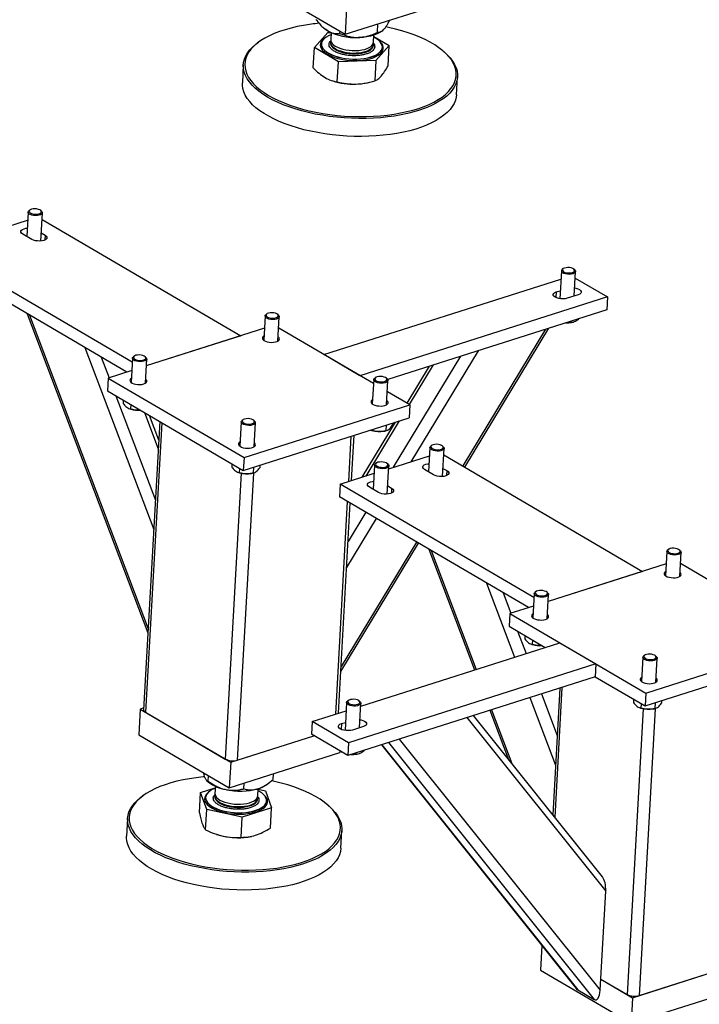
# Model space of a CAD drawing. Header units: millimetres. Extents: x 0 to 841, y 0 to 594.
# Tile 64 of 92: x 645 to 665, y 324 to 353. Entities that reach past the tile are written whole.
import ezdxf

# ---------------------------------------------------------------- set-up
doc = ezdxf.new("R2010")
doc.units = ezdxf.units.MM
doc.layers.add('NOTES', color=6, linetype='Continuous')
doc.layers.add('TRAIT-FORT', color=4, linetype='Continuous', lineweight=25)
doc.dimstyles.new('SLDDIMSTYLE2', dxfattribs={"dimtxt": 0.18, "dimasz": 2, "dimexe": 0, "dimexo": 0.0625, "dimgap": 0, "dimtad": 0, "dimtih": 1, "dimtoh": 1, "dimdec": 0, "dimrnd": 1e-09, "dimzin": 0, "dimdsep": 46, "dimtxsty": 'Standard', "dimsah": 1, "dimcen": 0.09, "dimadec": 0, "dimazin": 0, "dimtfac": 2, "dimtdec": 0, "dimtofl": 0, "dimtmove": 0, "dimatfit": 3, "dimfxl": 1, "dimfrac": 2, "dimtolj": 1, "dimtzin": 0, "dimarcsym": 0})

msp = doc.modelspace()

# ---------------------------------------------------------------- linework, layer by layer
at = {"layer": 'TRAIT-FORT', "color": 4, "linetype": 'Continuous', "lineweight": 25}
for p, q in [((651.824, 353.683), (654.462, 352.137)), ((654.462, 352.137), (657.68, 353.162)), ((654.503, 352.884), (654.462, 352.137)), ((653.839, 352.319), (653.855, 352.305)), ((655.407, 352.19), (655.421, 352.443)), ((653.569, 351.747), (653.959, 352.188)), ((653.959, 352.188), (654.038, 352.19)), ((654.057, 352.182), (654.045, 351.973)), ((654.316, 352.159), (654.319, 352.221)), ((655.293, 351.903), (655.305, 352.112)), ((655.302, 352.07), (655.751, 351.808)), ((655.519, 352.212), (655.534, 352.223)), ((651.982, 351.931), (651.944, 351.905)), ((653.536, 351.156), (653.569, 351.747)), ((654.27, 351.336), (653.569, 351.747)), ((653.773, 351.857), (653.773, 351.853)), ((654.041, 351.902), (654.04, 351.879)), ((655.288, 351.809), (655.289, 351.832)), ((655.751, 351.808), (655.36, 351.367)), ((655.55, 351.754), (655.55, 351.757)), ((655.717, 351.216), (655.751, 351.808)), ((655.36, 351.367), (654.27, 351.336)), ((655.36, 351.367), (655.327, 350.775)), ((657.373, 351.601), (657.338, 351.631)), ((651.5, 351.247), (651.471, 350.725)), ((654.237, 350.745), (654.27, 351.336)), ((657.711, 350.375), (657.741, 350.897)), ((654.079, 350.784), (654.105, 350.776)), ((655.1, 350.72), (655.134, 350.727)), ((645.229, 346.956), (645.19, 346.248)), ((645.239, 346.981), (645.259, 347)), ((645.285, 347.018), (645.259, 347)), ((645.621, 346.98), (645.596, 347.001)), ((645.599, 346.112), (645.645, 346.933)), ((644.031, 346.34), (645.216, 346.717)), ((645.635, 346.744), (651.426, 343.35)), ((645.34, 346.16), (645.076, 346.315)), ((645.613, 346.35), (645.726, 346.283)), ((645.726, 346.283), (645.718, 346.139)), ((648.263, 342.584), (642.62, 345.891)), ((648.103, 342.292), (642.599, 345.518)), ((660.764, 345.245), (660.718, 344.432)), ((660.82, 345.308), (660.793, 345.289)), ((661.155, 345.269), (661.131, 345.29)), ((661.14, 344.51), (661.18, 345.222)), ((653.842, 342.807), (660.75, 345.006)), ((661.169, 345.034), (662.107, 344.484)), ((662.107, 344.484), (654.897, 342.189)), ((660.616, 344.63), (660.607, 344.463)), ((660.616, 344.63), (660.731, 344.666)), ((661.255, 344.547), (660.933, 344.444)), ((662.107, 344.484), (662.086, 344.111)), ((645.202, 343.993), (648.722, 334.701)), ((645.267, 343.954), (648.728, 334.818)), ((652.132, 343.929), (652.093, 343.223)), ((652.188, 343.991), (652.162, 343.973)), ((652.524, 343.953), (652.499, 343.974)), ((662.086, 344.111), (655.705, 342.08)), ((652.509, 343.199), (652.548, 343.906)), ((661.039, 343.777), (661.036, 343.74)), ((661.064, 343.743), (661.085, 343.747)), ((652.112, 343.569), (648.674, 342.474)), ((651.426, 343.35), (648.674, 342.474)), ((655.291, 341.958), (652.53, 343.576)), ((660.306, 343.544), (657.891, 339.561)), ((657.948, 339.527), (660.403, 343.575)), ((646.881, 343.008), (648.89, 337.706)), ((648.326, 342.762), (648.299, 342.743)), ((654.897, 342.189), (653.842, 342.807)), ((658.337, 342.917), (656.376, 339.684)), ((647.361, 342.727), (647.588, 342.129)), ((648.27, 342.7), (648.23, 341.993)), ((648.661, 342.723), (648.637, 342.744)), ((648.646, 341.97), (648.686, 342.676)), ((657.825, 342.754), (655.864, 339.521)), ((657.027, 342.501), (656.329, 341.349)), ((648.249, 342.339), (647.563, 342.121)), ((656.911, 342.464), (656.26, 341.39)), ((647.563, 342.121), (647.542, 341.748)), ((647.563, 342.121), (651.52, 339.802)), ((655.297, 342.074), (655.258, 341.367)), ((655.353, 342.136), (655.327, 342.118)), ((655.689, 342.098), (655.665, 342.119)), ((655.674, 341.344), (655.713, 342.051)), ((647.542, 341.748), (651.499, 339.429)), ((656.348, 341.339), (655.695, 341.721)), ((647.786, 341.604), (648.938, 338.565)), ((648.001, 341.479), (647.996, 341.382)), ((648.221, 341.35), (648.214, 341.219)), ((651.52, 339.802), (656.348, 341.339)), ((656.348, 341.339), (656.327, 340.966)), ((648.192, 341.226), (648.22, 341.216)), ((648.621, 341.115), (649.022, 340.058)), ((649.066, 340.854), (648.596, 332.459)), ((649.125, 340.82), (648.652, 332.383)), ((649.036, 340.311), (648.763, 341.032)), ((651.435, 340.844), (651.395, 340.138)), ((651.491, 340.907), (651.464, 340.888)), ((651.499, 339.429), (656.327, 340.966)), ((651.826, 340.868), (651.802, 340.889)), ((651.811, 340.115), (651.851, 340.821)), ((655.925, 340.838), (654.95, 339.23)), ((656.041, 340.875), (655.067, 339.267)), ((655.844, 340.812), (655.84, 340.734)), ((655.22, 340.6), (655.248, 340.591)), ((655.243, 340.62), (655.241, 340.594)), ((655.597, 340.571), (655.631, 340.578)), ((655.659, 340.753), (655.649, 340.582)), ((654.636, 340.427), (654.562, 339.107)), ((654.65, 339.135), (654.724, 340.455)), ((656.933, 340.096), (656.893, 339.388)), ((656.943, 340.121), (656.963, 340.14)), ((656.989, 340.159), (656.963, 340.14)), ((657.325, 340.12), (657.3, 340.141)), ((657.303, 339.252), (657.349, 340.073)), ((651.166, 339.623), (651.161, 339.527)), ((651.52, 339.802), (651.499, 339.429)), ((655.333, 339.609), (655.353, 339.628)), ((655.38, 339.646), (655.353, 339.628)), ((655.715, 339.608), (655.691, 339.629)), ((655.735, 339.48), (656.92, 339.857)), ((657.339, 339.884), (663.129, 336.49)), ((651.44, 339.346), (650.974, 331.023)), ((651.793, 339.347), (651.325, 330.991)), ((651.357, 339.37), (651.385, 339.361)), ((651.386, 339.495), (651.379, 339.364)), ((651.735, 339.342), (651.768, 339.349)), ((651.797, 339.523), (651.787, 339.353)), ((651.982, 339.582), (651.977, 339.505)), ((654.324, 339.031), (655.31, 339.345)), ((655.324, 339.584), (655.284, 338.876)), ((655.694, 338.74), (655.74, 339.561)), ((657.044, 339.3), (656.78, 339.455)), ((657.316, 339.49), (657.43, 339.423)), ((657.43, 339.423), (657.422, 339.279)), ((654.324, 339.031), (654.303, 338.658)), ((659.967, 335.724), (654.324, 339.031)), ((655.434, 338.788), (655.171, 338.943)), ((655.707, 338.978), (655.821, 338.911)), ((655.821, 338.911), (655.813, 338.767)), ((654.529, 338.526), (654.182, 332.33)), ((654.27, 332.358), (654.613, 338.476)), ((659.807, 335.433), (654.303, 338.658)), ((655.069, 338.21), (654.55, 337.355)), ((655.373, 338.031), (654.508, 336.604)), ((656.546, 337.344), (654.347, 333.717)), ((654.339, 333.575), (656.603, 337.31)), ((656.906, 337.133), (658.236, 333.621)), ((656.971, 337.094), (658.282, 333.635)), ((663.836, 337.069), (663.797, 336.363)), ((663.892, 337.131), (663.866, 337.113)), ((664.228, 337.093), (664.203, 337.114)), ((664.213, 336.339), (664.252, 337.046)), ((663.816, 336.709), (660.378, 335.615)), ((663.129, 336.49), (660.378, 335.615)), ((666.995, 335.098), (664.234, 336.717)), ((658.585, 336.148), (659.402, 333.992)), ((660.03, 335.902), (660.003, 335.884)), ((660.365, 335.863), (660.341, 335.885)), ((659.065, 335.867), (659.292, 335.269)), ((659.974, 335.84), (659.934, 335.133)), ((660.35, 335.11), (660.39, 335.816)), ((659.953, 335.479), (659.267, 335.261)), ((659.267, 335.261), (659.246, 334.888)), ((659.267, 335.261), (663.223, 332.942)), ((659.246, 334.888), (660.292, 334.275)), ((659.49, 334.745), (659.735, 334.098)), ((659.705, 334.619), (659.7, 334.522)), ((659.925, 334.49), (659.918, 334.359)), ((663.223, 332.942), (668.052, 334.479)), ((654.919, 332.565), (660.718, 334.411)), ((659.896, 334.366), (659.924, 334.357)), ((660.718, 334.411), (661.773, 333.792)), ((663.139, 333.985), (663.099, 333.278)), ((663.195, 334.047), (663.168, 334.028)), ((663.203, 332.569), (668.031, 334.106)), ((663.53, 334.008), (663.506, 334.029)), ((663.515, 333.255), (663.555, 333.961)), ((661.773, 333.792), (654.563, 331.497)), ((661.773, 333.792), (661.752, 333.419)), ((661.752, 333.419), (654.542, 331.124)), ((661.752, 333.419), (663.203, 332.569)), ((660.72, 333.09), (660.513, 329.399)), ((660.781, 333.11), (660.57, 329.328)), ((654.563, 332.73), (654.537, 332.712)), ((659.849, 332.813), (660.594, 330.846)), ((660.182, 332.919), (660.642, 331.705)), ((662.87, 332.764), (662.865, 332.667)), ((663.223, 332.942), (663.203, 332.569)), ((663.686, 332.722), (663.681, 332.645)), ((648.494, 332.476), (648.452, 331.73)), ((648.599, 332.509), (648.494, 332.476)), ((648.494, 332.476), (651.132, 330.93)), ((654.507, 332.668), (654.462, 331.855)), ((654.899, 332.692), (654.874, 332.713)), ((654.883, 331.933), (654.923, 332.645)), ((658.683, 332.442), (659.226, 331.009)), ((658.728, 332.456), (659.322, 330.888)), ((663.144, 332.486), (662.678, 324.163)), ((663.497, 332.487), (663.029, 324.132)), ((663.061, 332.511), (663.089, 332.501)), ((663.09, 332.635), (663.083, 332.504)), ((663.439, 332.482), (663.472, 332.489)), ((663.5, 332.664), (663.491, 332.493)), ((648.652, 332.383), (650.974, 331.023)), ((653.508, 332.115), (654.494, 332.429)), ((658.014, 332.229), (662.056, 327.174)), ((661.959, 327.591), (658.202, 332.289)), ((653.508, 332.115), (653.487, 331.742)), ((654.563, 331.497), (653.508, 332.115)), ((654.36, 332.053), (654.35, 331.885)), ((654.36, 332.053), (654.475, 332.089)), ((654.998, 331.97), (654.676, 331.867)), ((648.452, 331.73), (651.09, 330.184)), ((651.132, 330.93), (653.556, 331.702)), ((651.325, 330.991), (653.556, 331.702)), ((654.542, 331.124), (653.487, 331.742)), ((656.044, 331.602), (661.894, 324.287)), ((654.563, 331.497), (654.542, 331.124)), ((655.521, 331.436), (661.2, 324.334)), ((655.53, 331.438), (661.241, 324.297)), ((655.731, 331.502), (661.716, 324.019)), ((651.09, 330.184), (654.309, 331.208)), ((654.312, 331.259), (654.309, 331.208)), ((654.378, 331.213), (654.337, 331.244)), ((654.378, 331.22), (654.378, 331.213)), ((654.782, 331.2), (654.78, 331.163)), ((654.807, 331.166), (654.828, 331.17)), ((651.132, 330.93), (651.09, 330.184)), ((650.48, 330.375), (650.489, 330.536)), ((652.369, 330.427), (652.378, 330.594)), ((650.254, 330.043), (650.682, 330.179)), ((650.438, 330.391), (650.483, 330.352)), ((650.685, 330.228), (650.673, 330.019)), ((651.514, 330.155), (651.523, 330.322)), ((651.921, 329.949), (651.933, 330.158)), ((651.932, 330.141), (652.143, 330.096)), ((652.148, 330.259), (652.202, 330.296)), ((648.611, 329.977), (648.573, 329.951)), ((650.221, 329.452), (650.254, 330.043)), ((650.434, 329.552), (650.254, 330.043)), ((650.402, 329.903), (650.402, 329.9)), ((650.669, 329.948), (650.668, 329.926)), ((651.916, 329.856), (651.918, 329.878)), ((651.916, 329.856), (651.916, 329.859)), ((652.143, 330.096), (652.323, 329.604)), ((652.323, 329.604), (651.468, 329.332)), ((652.178, 329.8), (652.178, 329.804)), ((652.289, 329.013), (652.323, 329.604)), ((654.001, 329.647), (653.967, 329.677)), ((648.129, 329.293), (648.1, 328.771)), ((650.401, 328.96), (650.434, 329.552)), ((651.468, 329.332), (650.434, 329.552)), ((651.435, 328.741), (651.468, 329.332)), ((650.721, 328.826), (650.733, 328.822)), ((651.728, 328.766), (651.737, 328.768)), ((654.34, 328.421), (654.369, 328.944)), ((661.894, 324.287), (662.056, 327.174)), ((660.197, 325.589), (660.156, 324.87)), ((662.836, 324.07), (666.055, 325.095)), ((663.029, 324.132), (665.861, 325.033)), ((660.156, 324.87), (662.794, 323.324)), ((661.913, 324.611), (662.836, 324.07)), ((661.913, 324.611), (662.678, 324.163)), ((661.241, 324.297), (661.716, 324.019)), ((662.794, 323.324), (666.013, 324.349)), ((662.836, 324.07), (662.794, 323.324))]:
    msp.add_line(p, q, dxfattribs=at)
at = {"layer": 'TRAIT-FORT', "color": 4, "linetype": 'Continuous', "lineweight": 25, "flags": 128}
for points in [[(653.257, 352.395), (653.07, 352.358), (652.89, 352.316), (652.718, 352.268), (652.556, 352.215), (652.403, 352.156), (652.261, 352.092), (652.131, 352.024), (652.012, 351.951), (651.905, 351.874), (651.812, 351.794), (651.732, 351.71), (651.665, 351.623), (651.613, 351.534), (651.575, 351.443), (651.552, 351.351), (651.543, 351.257), (651.549, 351.162), (651.57, 351.068), (651.605, 350.973), (651.654, 350.879), (651.718, 350.787), (651.796, 350.695), (651.887, 350.606), (651.991, 350.519), (652.107, 350.435), (652.236, 350.354), (652.376, 350.277), (652.526, 350.204), (652.687, 350.135), (652.857, 350.07), (653.035, 350.011), (653.221, 349.957), (653.413, 349.908), (653.612, 349.865), (653.815, 349.828), (654.022, 349.797), (654.231, 349.773), (654.443, 349.754), (654.656, 349.743), (654.868, 349.737), (655.079, 349.739), (655.288, 349.746), (655.494, 349.761), (655.696, 349.781), (655.892, 349.808), (656.083, 349.842), (656.266, 349.881), (656.442, 349.926), (656.609, 349.977), (656.767, 350.033), (656.914, 350.094), (657.051, 350.16), (657.176, 350.231), (657.288, 350.306), (657.388, 350.384), (657.475, 350.467), (657.548, 350.552), (657.608, 350.64), (657.653, 350.73), (657.683, 350.822), (657.699, 350.915), (657.701, 351.009), (657.687, 351.104), (657.66, 351.198), (657.617, 351.293), (657.561, 351.386), (657.49, 351.478), (657.406, 351.569), (657.308, 351.657), (657.198, 351.742), (657.075, 351.825), (656.941, 351.904), (656.795, 351.979), (656.64, 352.05), (656.474, 352.117), (656.3, 352.179), (656.118, 352.236), (655.929, 352.287), (655.733, 352.333), (655.649, 352.351)], [(653.958, 352.232), (653.885, 352.28), (653.855, 352.305)], [(653.873, 352.022), (653.859, 352.012), (653.809, 351.967), (653.772, 351.919), (653.75, 351.869), (653.742, 351.818), (653.75, 351.765), (653.773, 351.713), (653.81, 351.662), (653.862, 351.613), (653.926, 351.566), (654.002, 351.523), (654.09, 351.484), (654.186, 351.45), (654.291, 351.421), (654.401, 351.399), (654.516, 351.382), (654.633, 351.372), (654.75, 351.368), (654.866, 351.372), (654.979, 351.381), (655.086, 351.398), (655.187, 351.42), (655.279, 351.449), (655.36, 351.483), (655.43, 351.522), (655.488, 351.564), (655.532, 351.611), (655.561, 351.66), (655.576, 351.711), (655.575, 351.763), (655.56, 351.816), (655.53, 351.867), (655.486, 351.918), (655.469, 351.933)], [(654.053, 352.122), (653.984, 352.092), (653.916, 352.055), (653.86, 352.013), (653.818, 351.968), (653.789, 351.921), (653.775, 351.871), (653.775, 351.821), (653.79, 351.77), (653.819, 351.72), (653.862, 351.671), (653.918, 351.625), (653.987, 351.581), (654.066, 351.542), (654.155, 351.506), (654.253, 351.476), (654.357, 351.451), (654.466, 351.432), (654.579, 351.419), (654.692, 351.412), (654.806, 351.412)], [(654.045, 351.973), (654.045, 351.953), (654.057, 351.91), (654.084, 351.868), (654.123, 351.828), (654.176, 351.79), (654.24, 351.756), (654.315, 351.726), (654.397, 351.701), (654.486, 351.681), (654.58, 351.668), (654.675, 351.661), (654.77, 351.66)], [(654.806, 351.412), (654.917, 351.418), (655.023, 351.431), (655.124, 351.45), (655.217, 351.475), (655.301, 351.505), (655.375, 351.54), (655.437, 351.58), (655.486, 351.623), (655.522, 351.669), (655.543, 351.718), (655.55, 351.768), (655.542, 351.819), (655.52, 351.869), (655.484, 351.919), (655.435, 351.967), (655.372, 352.012), (655.301, 352.052)], [(655.519, 352.212), (655.476, 352.185), (655.397, 352.146), (655.305, 352.112), (655.203, 352.084), (655.093, 352.063), (654.976, 352.049), (654.854, 352.042)], [(657.373, 351.601), (657.441, 351.537), (657.527, 351.446), (657.598, 351.353), (657.656, 351.258), (657.699, 351.162), (657.727, 351.066), (657.74, 350.97), (657.739, 350.875), (657.723, 350.78), (657.692, 350.687), (657.646, 350.596), (657.586, 350.507), (657.512, 350.421), (657.424, 350.337), (657.322, 350.258), (657.208, 350.182), (657.081, 350.11), (656.943, 350.043), (656.794, 349.981), (656.634, 349.924), (656.465, 349.873), (656.287, 349.827), (656.1, 349.787), (655.907, 349.753), (655.708, 349.726), (655.504, 349.705), (655.295, 349.691), (655.083, 349.683), (654.869, 349.681), (654.654, 349.687), (654.439, 349.699), (654.224, 349.717), (654.011, 349.742), (653.802, 349.774), (653.596, 349.811), (653.395, 349.855), (653.2, 349.904), (653.011, 349.959), (652.831, 350.019), (652.659, 350.084), (652.496, 350.154), (652.343, 350.228), (652.201, 350.307), (652.071, 350.389), (651.953, 350.474), (651.847, 350.562), (651.755, 350.652), (651.677, 350.745), (651.612, 350.839), (651.562, 350.934), (651.526, 351.03), (651.505, 351.126), (651.499, 351.222), (651.508, 351.317), (651.532, 351.411), (651.57, 351.503), (651.623, 351.593), (651.69, 351.681), (651.772, 351.766), (651.866, 351.847), (651.944, 351.905)], [(653.773, 351.853), (653.775, 351.817), (653.79, 351.766), (653.819, 351.716), (653.862, 351.668), (653.918, 351.621), (653.986, 351.578), (654.066, 351.538), (654.155, 351.503), (654.253, 351.472), (654.357, 351.447), (654.466, 351.428), (654.578, 351.415), (654.692, 351.408), (654.805, 351.408)], [(654.04, 351.879), (654.04, 351.859), (654.052, 351.817), (654.078, 351.775), (654.118, 351.734), (654.171, 351.697), (654.235, 351.662), (654.31, 351.632), (654.392, 351.607), (654.481, 351.588), (654.574, 351.575), (654.67, 351.567), (654.765, 351.567)], [(654.041, 351.902), (654.043, 351.871), (654.059, 351.829), (654.088, 351.787), (654.132, 351.747), (654.187, 351.71), (654.254, 351.677), (654.331, 351.648), (654.415, 351.625), (654.505, 351.607), (654.599, 351.595), (654.695, 351.589), (654.79, 351.59), (654.882, 351.598), (654.968, 351.612), (655.048, 351.631), (655.119, 351.657), (655.179, 351.687), (655.227, 351.721), (655.262, 351.759), (655.283, 351.8), (655.289, 351.842), (655.281, 351.884), (655.281, 351.884)], [(654.765, 351.567), (654.858, 351.573), (654.946, 351.585), (655.028, 351.603), (655.101, 351.627), (655.164, 351.656), (655.215, 351.69), (655.253, 351.727), (655.278, 351.767), (655.288, 351.808), (655.288, 351.809)], [(654.77, 351.66), (654.863, 351.666), (654.951, 351.678), (655.033, 351.696), (655.106, 351.72), (655.169, 351.75), (655.22, 351.783), (655.258, 351.82), (655.283, 351.86), (655.293, 351.902), (655.293, 351.903)], [(654.805, 351.408), (654.916, 351.415), (655.023, 351.427), (655.124, 351.446), (655.217, 351.471), (655.301, 351.501), (655.375, 351.536), (655.437, 351.576), (655.486, 351.619), (655.521, 351.666), (655.543, 351.714), (655.55, 351.754)], [(655.975, 349.247), (655.779, 349.217), (655.577, 349.192), (655.371, 349.175), (655.16, 349.163), (654.947, 349.159), (654.732, 349.161), (654.517, 349.17), (654.302, 349.185), (654.088, 349.207), (653.877, 349.235), (653.669, 349.269), (653.465, 349.31), (653.267, 349.356), (653.075, 349.408), (652.891, 349.466), (652.714, 349.529), (652.547, 349.596), (652.389, 349.668), (652.242, 349.745), (652.105, 349.825), (651.981, 349.908), (651.869, 349.995), (651.77, 350.084), (651.685, 350.176), (651.613, 350.269), (651.556, 350.364), (651.513, 350.46), (651.485, 350.556), (651.471, 350.651), (651.471, 350.725)], [(657.711, 350.375), (657.703, 350.305), (657.68, 350.211), (657.641, 350.119), (657.588, 350.029), (657.521, 349.941), (657.44, 349.856), (657.345, 349.775), (657.237, 349.697), (657.117, 349.623), (656.984, 349.554), (656.84, 349.489), (656.686, 349.429), (656.521, 349.375), (656.347, 349.327), (656.165, 349.284), (655.975, 349.247)], [(645.621, 346.98), (645.63, 346.97), (645.644, 346.945), (645.642, 346.92), (645.625, 346.897), (645.594, 346.877), (645.552, 346.862), (645.501, 346.854), (645.445, 346.852), (645.389, 346.857), (645.336, 346.869), (645.291, 346.886), (645.256, 346.907), (645.235, 346.932), (645.229, 346.957), (645.239, 346.981), (645.239, 346.981)], [(645.268, 347.002), (645.26, 346.979), (645.267, 346.955), (645.29, 346.933), (645.326, 346.914), (645.372, 346.9), (645.424, 346.892), (645.478, 346.891), (645.527, 346.898), (645.569, 346.911), (645.599, 346.929), (645.615, 346.95), (645.616, 346.974), (645.6, 346.997), (645.57, 347.018), (645.529, 347.035), (645.479, 347.046), (645.426, 347.05), (645.374, 347.048), (645.328, 347.038), (645.291, 347.022), (645.268, 347.002)], [(645.076, 346.315), (645.042, 346.341), (645.023, 346.37), (645.021, 346.398), (645.036, 346.426), (645.066, 346.45), (645.111, 346.469), (645.166, 346.482), (645.203, 346.486)], [(645.726, 346.283), (645.76, 346.257), (645.779, 346.229), (645.781, 346.2), (645.767, 346.172), (645.736, 346.148), (645.691, 346.129), (645.636, 346.116), (645.573, 346.111), (645.508, 346.113), (645.445, 346.122), (645.387, 346.138), (645.34, 346.16)], [(661.155, 345.269), (661.156, 345.268), (661.175, 345.244), (661.179, 345.219), (661.168, 345.194), (661.142, 345.173), (661.104, 345.157), (661.055, 345.146), (661.001, 345.141), (660.944, 345.144), (660.89, 345.153), (660.841, 345.168), (660.802, 345.188), (660.776, 345.211), (660.776, 345.211)], [(660.805, 345.241), (660.83, 345.219), (660.868, 345.2), (660.916, 345.187), (660.968, 345.181), (661.021, 345.181), (661.07, 345.189), (661.11, 345.203), (661.138, 345.221), (661.151, 345.244), (661.149, 345.267), (661.131, 345.291), (661.099, 345.311), (661.055, 345.327), (661.005, 345.337), (660.952, 345.34), (660.9, 345.336), (660.855, 345.325), (660.821, 345.308), (660.8, 345.288), (660.795, 345.264), (660.805, 345.241)], [(660.933, 344.444), (660.878, 344.432), (660.815, 344.426), (660.75, 344.428), (660.687, 344.437), (660.629, 344.454), (660.582, 344.476), (660.547, 344.502), (660.528, 344.53), (660.526, 344.559), (660.541, 344.587), (660.572, 344.611), (660.616, 344.63)], [(661.153, 344.745), (661.185, 344.739), (661.242, 344.723), (661.29, 344.701), (661.324, 344.675), (661.343, 344.646), (661.345, 344.617), (661.33, 344.59), (661.299, 344.566), (661.255, 344.547)], [(652.164, 343.876), (652.141, 343.9), (652.132, 343.925), (652.139, 343.95), (652.161, 343.972), (652.162, 343.973)], [(652.19, 343.908), (652.225, 343.889), (652.27, 343.874), (652.322, 343.866), (652.375, 343.864), (652.426, 343.87), (652.468, 343.882), (652.5, 343.9), (652.518, 343.921), (652.519, 343.945), (652.506, 343.968), (652.477, 343.989), (652.437, 344.007), (652.388, 344.018), (652.335, 344.023), (652.282, 344.021), (652.235, 344.012), (652.197, 343.997), (652.173, 343.977), (652.163, 343.954), (652.169, 343.931), (652.19, 343.908)], [(652.524, 343.953), (652.53, 343.947), (652.546, 343.922), (652.547, 343.897), (652.532, 343.873), (652.504, 343.853), (652.463, 343.837), (652.413, 343.828), (652.358, 343.825), (652.301, 343.829), (652.247, 343.839), (652.201, 343.855), (652.164, 343.876)], [(652.099, 343.345), (652.072, 343.324), (652.056, 343.298), (652.056, 343.27), (652.071, 343.242), (652.101, 343.216), (652.144, 343.194), (652.197, 343.177), (652.256, 343.166), (652.319, 343.161), (652.38, 343.163), (652.437, 343.172), (652.485, 343.188), (652.522, 343.208), (652.546, 343.233), (652.554, 343.26), (652.546, 343.288), (652.523, 343.315), (652.515, 343.321)], [(648.328, 342.679), (648.363, 342.659), (648.408, 342.645), (648.459, 342.636), (648.513, 342.635), (648.563, 342.64), (648.606, 342.652), (648.637, 342.67), (648.655, 342.692), (648.657, 342.715), (648.643, 342.739), (648.615, 342.76), (648.574, 342.777), (648.525, 342.789), (648.472, 342.794), (648.42, 342.792), (648.373, 342.783), (648.335, 342.768), (648.31, 342.748), (648.3, 342.725), (648.306, 342.701), (648.328, 342.679)], [(648.302, 342.647), (648.278, 342.671), (648.27, 342.696), (648.276, 342.72), (648.298, 342.743), (648.299, 342.743)], [(648.661, 342.723), (648.667, 342.718), (648.683, 342.693), (648.684, 342.668), (648.67, 342.644), (648.641, 342.624), (648.6, 342.608), (648.551, 342.598), (648.495, 342.595), (648.439, 342.599), (648.385, 342.61), (648.338, 342.626), (648.302, 342.647)], [(648.237, 342.115), (648.223, 342.106), (648.2, 342.081), (648.192, 342.054), (648.199, 342.026), (648.222, 341.999), (648.259, 341.975), (648.307, 341.955), (648.363, 341.941), (648.425, 341.933), (648.487, 341.932), (648.547, 341.937), (648.6, 341.95)], [(648.6, 341.95), (648.643, 341.968), (648.673, 341.991), (648.689, 342.017), (648.689, 342.045), (648.674, 342.072), (648.653, 342.092)], [(655.329, 342.021), (655.306, 342.045), (655.297, 342.07), (655.304, 342.095), (655.326, 342.117), (655.327, 342.118)], [(655.355, 342.053), (655.39, 342.033), (655.436, 342.019), (655.487, 342.01), (655.54, 342.009), (655.591, 342.015), (655.634, 342.027), (655.665, 342.044), (655.683, 342.066), (655.685, 342.089), (655.671, 342.113), (655.642, 342.134), (655.602, 342.151), (655.553, 342.163), (655.5, 342.168), (655.447, 342.166), (655.4, 342.157), (655.363, 342.142), (655.338, 342.122), (655.328, 342.099), (655.334, 342.076), (655.355, 342.053)], [(655.689, 342.098), (655.695, 342.092), (655.711, 342.067), (655.712, 342.042), (655.698, 342.018), (655.669, 341.998), (655.628, 341.982), (655.578, 341.973), (655.523, 341.97), (655.466, 341.973), (655.413, 341.984), (655.366, 342), (655.329, 342.021)], [(655.265, 341.49), (655.251, 341.48), (655.228, 341.456), (655.22, 341.429), (655.227, 341.401), (655.25, 341.374), (655.286, 341.35), (655.334, 341.33), (655.391, 341.315), (655.452, 341.307), (655.515, 341.306), (655.574, 341.312), (655.627, 341.324)], [(655.627, 341.324), (655.671, 341.342), (655.701, 341.365), (655.717, 341.391), (655.717, 341.419), (655.702, 341.447), (655.681, 341.466)], [(651.467, 340.792), (651.443, 340.815), (651.435, 340.841), (651.442, 340.865), (651.463, 340.888), (651.464, 340.888)], [(651.493, 340.823), (651.528, 340.804), (651.573, 340.789), (651.625, 340.781), (651.678, 340.779), (651.728, 340.785), (651.771, 340.797), (651.803, 340.815), (651.82, 340.836), (651.822, 340.86), (651.808, 340.883), (651.78, 340.905), (651.739, 340.922), (651.69, 340.934), (651.637, 340.939), (651.585, 340.936), (651.538, 340.927), (651.5, 340.912), (651.475, 340.893), (651.465, 340.87), (651.472, 340.846), (651.493, 340.823)], [(651.826, 340.868), (651.832, 340.862), (651.848, 340.838), (651.849, 340.812), (651.835, 340.789), (651.806, 340.768), (651.766, 340.753), (651.716, 340.743), (651.66, 340.74), (651.604, 340.744), (651.55, 340.754), (651.503, 340.771), (651.467, 340.792)], [(651.402, 340.26), (651.375, 340.239), (651.359, 340.213), (651.359, 340.185), (651.374, 340.158), (651.404, 340.132), (651.447, 340.11), (651.499, 340.092), (651.559, 340.081), (651.621, 340.076), (651.683, 340.078), (651.74, 340.088), (651.788, 340.103), (651.825, 340.124), (651.848, 340.148), (651.856, 340.176), (651.849, 340.203), (651.826, 340.23), (651.818, 340.237)], [(656.972, 340.142), (656.964, 340.119), (656.971, 340.095), (656.994, 340.073), (657.03, 340.054), (657.076, 340.04), (657.128, 340.032), (657.182, 340.032), (657.231, 340.038), (657.273, 340.051), (657.303, 340.069), (657.319, 340.091), (657.32, 340.114), (657.304, 340.138), (657.274, 340.159), (657.233, 340.175), (657.183, 340.186), (657.13, 340.191), (657.078, 340.188), (657.032, 340.178), (656.995, 340.162), (656.972, 340.142)], [(657.325, 340.12), (657.334, 340.11), (657.348, 340.085), (657.346, 340.06), (657.329, 340.037), (657.298, 340.017), (657.256, 340.003), (657.205, 339.994), (657.149, 339.992), (657.093, 339.997), (657.04, 340.009), (656.994, 340.026), (656.96, 340.047), (656.939, 340.072), (656.933, 340.097), (656.943, 340.121), (656.943, 340.121)], [(655.715, 339.608), (655.725, 339.598), (655.739, 339.573), (655.737, 339.548), (655.72, 339.525), (655.689, 339.505), (655.646, 339.49), (655.595, 339.482), (655.54, 339.48), (655.483, 339.485), (655.43, 339.496), (655.385, 339.514), (655.351, 339.535), (655.33, 339.559), (655.324, 339.585), (655.333, 339.609), (655.333, 339.609)], [(655.362, 339.63), (655.354, 339.607), (655.362, 339.583), (655.385, 339.561), (655.421, 339.542), (655.467, 339.528), (655.519, 339.52), (655.572, 339.519), (655.622, 339.526), (655.664, 339.538), (655.694, 339.556), (655.71, 339.578), (655.71, 339.602), (655.695, 339.625), (655.665, 339.646), (655.623, 339.663), (655.574, 339.674), (655.521, 339.678), (655.469, 339.675), (655.422, 339.666), (655.386, 339.65), (655.362, 339.63)], [(656.78, 339.455), (656.746, 339.481), (656.727, 339.51), (656.725, 339.539), (656.739, 339.566), (656.77, 339.59), (656.815, 339.609), (656.87, 339.622), (656.907, 339.626)], [(657.43, 339.423), (657.464, 339.397), (657.483, 339.369), (657.485, 339.34), (657.47, 339.312), (657.44, 339.288), (657.395, 339.269), (657.34, 339.256), (657.277, 339.251), (657.212, 339.253), (657.149, 339.262), (657.091, 339.278), (657.044, 339.3)], [(655.171, 338.943), (655.136, 338.969), (655.117, 338.997), (655.115, 339.026), (655.13, 339.054), (655.161, 339.078), (655.205, 339.097), (655.261, 339.11), (655.297, 339.114)], [(655.821, 338.911), (655.855, 338.885), (655.874, 338.856), (655.876, 338.827), (655.861, 338.8), (655.83, 338.776), (655.786, 338.757), (655.73, 338.744), (655.668, 338.739), (655.603, 338.741), (655.539, 338.75), (655.482, 338.766), (655.434, 338.788)], [(663.868, 337.016), (663.845, 337.04), (663.836, 337.065), (663.843, 337.09), (663.865, 337.112), (663.866, 337.113)], [(663.894, 337.048), (663.929, 337.029), (663.974, 337.014), (664.026, 337.006), (664.079, 337.004), (664.129, 337.01), (664.172, 337.022), (664.204, 337.04), (664.221, 337.061), (664.223, 337.085), (664.209, 337.108), (664.181, 337.129), (664.141, 337.147), (664.092, 337.158), (664.039, 337.163), (663.986, 337.161), (663.939, 337.152), (663.901, 337.137), (663.877, 337.117), (663.867, 337.095), (663.873, 337.071), (663.894, 337.048)], [(664.228, 337.093), (664.234, 337.087), (664.25, 337.062), (664.251, 337.037), (664.236, 337.014), (664.208, 336.993), (664.167, 336.978), (664.117, 336.968), (664.062, 336.965), (664.005, 336.969), (663.951, 336.979), (663.905, 336.995), (663.868, 337.016)], [(663.803, 336.485), (663.776, 336.464), (663.76, 336.438), (663.76, 336.41), (663.775, 336.382), (663.805, 336.357), (663.848, 336.334), (663.901, 336.317), (663.96, 336.306), (664.022, 336.301), (664.084, 336.303), (664.141, 336.312), (664.189, 336.328), (664.226, 336.349), (664.25, 336.373), (664.258, 336.4), (664.25, 336.428), (664.227, 336.455), (664.219, 336.462)], [(660.006, 335.787), (659.982, 335.811), (659.974, 335.836), (659.98, 335.861), (660.002, 335.883), (660.003, 335.884)], [(660.032, 335.819), (660.067, 335.799), (660.112, 335.785), (660.163, 335.776), (660.217, 335.775), (660.267, 335.78), (660.31, 335.792), (660.341, 335.81), (660.359, 335.832), (660.361, 335.855), (660.347, 335.879), (660.319, 335.9), (660.278, 335.917), (660.229, 335.929), (660.176, 335.934), (660.124, 335.932), (660.077, 335.923), (660.039, 335.908), (660.014, 335.888), (660.004, 335.865), (660.01, 335.841), (660.032, 335.819)], [(660.365, 335.863), (660.371, 335.858), (660.387, 335.833), (660.388, 335.808), (660.374, 335.784), (660.345, 335.764), (660.304, 335.748), (660.254, 335.738), (660.199, 335.735), (660.143, 335.739), (660.089, 335.75), (660.042, 335.766), (660.006, 335.787)], [(659.941, 335.255), (659.927, 335.246), (659.904, 335.222), (659.896, 335.194), (659.903, 335.166), (659.926, 335.14), (659.963, 335.115), (660.011, 335.095), (660.067, 335.081), (660.129, 335.073), (660.191, 335.072), (660.251, 335.077), (660.304, 335.09)], [(660.304, 335.09), (660.347, 335.108), (660.377, 335.131), (660.393, 335.157), (660.393, 335.185), (660.378, 335.212), (660.357, 335.232)], [(663.171, 333.932), (663.147, 333.956), (663.139, 333.981), (663.146, 334.005), (663.167, 334.028), (663.168, 334.028)], [(663.197, 333.964), (663.232, 333.944), (663.277, 333.929), (663.329, 333.921), (663.382, 333.92), (663.432, 333.925), (663.475, 333.937), (663.507, 333.955), (663.524, 333.977), (663.526, 334), (663.512, 334.024), (663.484, 334.045), (663.443, 334.062), (663.394, 334.074), (663.341, 334.079), (663.289, 334.077), (663.242, 334.068), (663.204, 334.053), (663.179, 334.033), (663.169, 334.01), (663.175, 333.986), (663.197, 333.964)], [(663.53, 334.008), (663.536, 334.003), (663.552, 333.978), (663.553, 333.953), (663.539, 333.929), (663.51, 333.909), (663.47, 333.893), (663.42, 333.883), (663.364, 333.88), (663.308, 333.884), (663.254, 333.895), (663.207, 333.911), (663.171, 333.932)], [(663.106, 333.4), (663.079, 333.379), (663.063, 333.353), (663.063, 333.325), (663.078, 333.298), (663.108, 333.272), (663.151, 333.25), (663.203, 333.232), (663.263, 333.221), (663.325, 333.216), (663.387, 333.219), (663.443, 333.228), (663.492, 333.243), (663.529, 333.264), (663.552, 333.289), (663.56, 333.316), (663.553, 333.344), (663.53, 333.37), (663.522, 333.377)], [(654.885, 332.702), (654.86, 332.724), (654.822, 332.742), (654.774, 332.755), (654.722, 332.762), (654.669, 332.761), (654.62, 332.754), (654.58, 332.74), (654.552, 332.721), (654.539, 332.699), (654.541, 332.675), (654.559, 332.652), (654.591, 332.632), (654.634, 332.616), (654.685, 332.606), (654.738, 332.603), (654.79, 332.607), (654.835, 332.618), (654.869, 332.634), (654.89, 332.655), (654.895, 332.678), (654.885, 332.702)], [(654.899, 332.692), (654.911, 332.679), (654.923, 332.654), (654.919, 332.629), (654.9, 332.606), (654.868, 332.587), (654.824, 332.573), (654.772, 332.565), (654.716, 332.564), (654.66, 332.57), (654.608, 332.582), (654.564, 332.6), (654.531, 332.622), (654.512, 332.647), (654.508, 332.672), (654.519, 332.696), (654.537, 332.712)], [(654.896, 332.168), (654.928, 332.162), (654.986, 332.146), (655.033, 332.124), (655.067, 332.098), (655.086, 332.069), (655.088, 332.04), (655.074, 332.013), (655.043, 331.989), (654.998, 331.97)], [(654.676, 331.867), (654.621, 331.854), (654.559, 331.849), (654.493, 331.851), (654.43, 331.86), (654.372, 331.877), (654.325, 331.898), (654.291, 331.925), (654.272, 331.953), (654.27, 331.982), (654.284, 332.01), (654.315, 332.034), (654.36, 332.053)], [(650.377, 330.504), (650.329, 330.5), (650.128, 330.478), (649.933, 330.449), (649.744, 330.414), (649.562, 330.374), (649.389, 330.327), (649.224, 330.275), (649.069, 330.218), (648.924, 330.155), (648.791, 330.088), (648.669, 330.016), (648.559, 329.94), (648.462, 329.861), (648.379, 329.778), (648.309, 329.692), (648.253, 329.603), (648.212, 329.513), (648.185, 329.42), (648.172, 329.327), (648.175, 329.233), (648.192, 329.138), (648.223, 329.043), (648.269, 328.949), (648.329, 328.856), (648.403, 328.764), (648.491, 328.674)], [(648.491, 328.674), (648.592, 328.587), (648.705, 328.502), (648.831, 328.42), (648.968, 328.342), (649.116, 328.268), (649.274, 328.198), (649.442, 328.132), (649.618, 328.072), (649.802, 328.016), (649.993, 327.966), (650.19, 327.922), (650.392, 327.883), (650.598, 327.851), (650.807, 327.825), (651.019, 327.805), (651.231, 327.791), (651.443, 327.784), (651.655, 327.784), (651.865, 327.79), (652.071, 327.803), (652.274, 327.822), (652.472, 327.847), (652.664, 327.879), (652.85, 327.917), (653.027, 327.96), (653.197, 328.01), (653.357, 328.065), (653.507, 328.125), (653.646, 328.19), (653.774, 328.259), (653.89, 328.333), (653.993, 328.411), (654.083, 328.492), (654.16, 328.577), (654.223, 328.664), (654.271, 328.753), (654.306, 328.845), (654.325, 328.938), (654.33, 329.032), (654.321, 329.126), (654.296, 329.221), (654.258, 329.316), (654.205, 329.409), (654.137, 329.502), (654.057, 329.592), (653.962, 329.681), (653.855, 329.767), (653.735, 329.851), (653.604, 329.931), (653.461, 330.007), (653.308, 330.079), (653.145, 330.147), (652.973, 330.21), (652.793, 330.268), (652.605, 330.321), (652.411, 330.368), (652.32, 330.388)], [(650.682, 330.168), (650.67, 330.164), (650.594, 330.13), (650.529, 330.091), (650.477, 330.049), (650.438, 330.003), (650.413, 329.955), (650.402, 329.905), (650.406, 329.854), (650.424, 329.804), (650.457, 329.754), (650.503, 329.706), (650.563, 329.66), (650.634, 329.617), (650.716, 329.579), (650.807, 329.545), (650.907, 329.515), (651.012, 329.492), (651.123, 329.474), (651.236, 329.463), (651.349, 329.458), (651.462, 329.459), (651.572, 329.467), (651.678, 329.482), (651.777, 329.502), (651.868, 329.528), (651.949, 329.56), (652.02, 329.596), (652.079, 329.637), (652.125, 329.681), (652.157, 329.728), (652.175, 329.777), (652.178, 329.827), (652.167, 329.878), (652.167, 329.878)], [(648.452, 328.631), (648.363, 328.722), (648.288, 328.815), (648.227, 328.909), (648.18, 329.004), (648.148, 329.1), (648.131, 329.196), (648.129, 329.292), (648.141, 329.387), (648.169, 329.48), (648.211, 329.572), (648.267, 329.662), (648.338, 329.749), (648.423, 329.833), (648.521, 329.913), (648.573, 329.951)], [(650.502, 330.068), (650.474, 330.048), (650.426, 330.002), (650.393, 329.953), (650.375, 329.903), (650.371, 329.851), (650.383, 329.798)], [(650.383, 329.798), (650.409, 329.746), (650.45, 329.696), (650.505, 329.647), (650.573, 329.601), (650.652, 329.559), (650.742, 329.522), (650.84, 329.489), (650.946, 329.462), (651.058, 329.44), (651.173, 329.425), (651.291, 329.417), (651.408, 329.415), (651.524, 329.42), (651.635, 329.431), (651.741, 329.449), (651.839, 329.473), (651.929, 329.503), (652.007, 329.538), (652.074, 329.578), (652.128, 329.622), (652.169, 329.669), (652.195, 329.719), (652.206, 329.77), (652.202, 329.823), (652.183, 329.875), (652.149, 329.926), (652.101, 329.976), (652.098, 329.979)], [(650.402, 329.9), (650.406, 329.851), (650.424, 329.8), (650.457, 329.75), (650.503, 329.702), (650.563, 329.656), (650.634, 329.614), (650.716, 329.575), (650.807, 329.541), (650.907, 329.512), (651.012, 329.488), (651.122, 329.47), (651.235, 329.459), (651.349, 329.454), (651.462, 329.456), (651.572, 329.464), (651.677, 329.478), (651.777, 329.498), (651.868, 329.524), (651.949, 329.556), (652.02, 329.592), (652.079, 329.633), (652.125, 329.677), (652.157, 329.724), (652.174, 329.773), (652.178, 329.8)], [(650.668, 329.926), (650.67, 329.895), (650.686, 329.852), (650.716, 329.811), (650.759, 329.771), (650.814, 329.734), (650.881, 329.701), (650.958, 329.672), (651.042, 329.648), (651.133, 329.63), (651.227, 329.619), (651.322, 329.613), (651.417, 329.614), (651.509, 329.621), (651.596, 329.635), (651.675, 329.655), (651.746, 329.68), (651.806, 329.711), (651.854, 329.745), (651.889, 329.783), (651.91, 329.823), (651.916, 329.856)], [(650.669, 329.948), (650.674, 329.907), (650.693, 329.865), (650.726, 329.823), (650.773, 329.784), (650.832, 329.748), (650.901, 329.716), (650.98, 329.688), (651.066, 329.666), (651.157, 329.649), (651.252, 329.639), (651.347, 329.635), (651.442, 329.638), (651.532, 329.647), (651.618, 329.662), (651.695, 329.683), (651.763, 329.71), (651.821, 329.741), (651.866, 329.777), (651.897, 329.815), (651.914, 329.856), (651.918, 329.878)], [(650.673, 330.019), (650.676, 329.988), (650.691, 329.946), (650.721, 329.904), (650.764, 329.864), (650.82, 329.827), (650.887, 329.794), (650.963, 329.765), (651.048, 329.742), (651.138, 329.724), (651.232, 329.712), (651.327, 329.706), (651.422, 329.707), (651.514, 329.715), (651.601, 329.729), (651.681, 329.748), (651.751, 329.774), (651.811, 329.804), (651.859, 329.838), (651.894, 329.876), (651.915, 329.917), (651.921, 329.949)], [(654.001, 329.647), (654.092, 329.561), (654.174, 329.469), (654.242, 329.375), (654.296, 329.28), (654.336, 329.185), (654.36, 329.089), (654.37, 328.993), (654.365, 328.898), (654.345, 328.803), (654.31, 328.711), (654.261, 328.62), (654.197, 328.531), (654.119, 328.446), (654.028, 328.363), (653.923, 328.285), (653.806, 328.21), (653.676, 328.139), (653.535, 328.073), (653.383, 328.013), (653.221, 327.957), (653.049, 327.907), (652.869, 327.863), (652.681, 327.824), (652.487, 327.792), (652.286, 327.767), (652.08, 327.747), (651.871, 327.734), (651.658, 327.728), (651.444, 327.728), (651.229, 327.736), (651.013, 327.749), (650.799, 327.769), (650.587, 327.796), (650.378, 327.829), (650.174, 327.868), (649.974, 327.913), (649.781, 327.963), (649.594, 328.02), (649.415, 328.081), (649.246, 328.148), (649.085, 328.219), (648.935, 328.294), (648.796, 328.373), (648.669, 328.456), (648.554, 328.542), (648.452, 328.631), (648.452, 328.631)], [(654.34, 328.421), (654.327, 328.328), (654.3, 328.234), (654.258, 328.143), (654.201, 328.053), (654.131, 327.966), (654.046, 327.882), (653.948, 327.801), (653.837, 327.724), (653.713, 327.652), (653.578, 327.583), (653.431, 327.52), (653.274, 327.462), (653.107, 327.409), (652.931, 327.362), (652.747, 327.32), (652.556, 327.285), (652.358, 327.256), (652.155, 327.234), (651.947, 327.218), (651.736, 327.208), (651.522, 327.205), (651.307, 327.209), (651.092, 327.219), (650.877, 327.236), (650.664, 327.259), (650.453, 327.289), (650.246, 327.325), (650.044, 327.367), (649.847, 327.415), (649.657, 327.469), (649.474, 327.527), (649.3, 327.591), (649.135, 327.66), (648.98, 327.733), (648.835, 327.811), (648.702, 327.892), (648.581, 327.976), (648.472, 328.064), (648.376, 328.154), (648.294, 328.246), (648.226, 328.339), (648.172, 328.434), (648.133, 328.53), (648.109, 328.626), (648.099, 328.722), (648.1, 328.771)], [(650.733, 328.822), (650.799, 328.802), (650.913, 328.774)]]:
    msp.add_lwpolyline(points, dxfattribs=at)
at = {"layer": 'TRAIT-FORT', "color": 4, "linetype": 'Continuous', "lineweight": 25}
for centre, radius, start, end in [((654.235, 346.735), 5.744, 95.2526, 99.8104), ((654.761, 353.808), 1.769, 243.0156, 273.0146), ((654.709, 352.684), 2.002, 252.4324, 271.9732), ((654.736, 352.499), 1.815, 271.329, 281.5731), ((660.818, 345.243), 0.0522, 117.5914, 217.3115), ((660.93, 344.41), 0.68, 266.7247, 281.3025), ((648.434, 341.897), 0.713, 252.5435, 275.2516), ((655.46, 341.256), 0.698, 252.2862, 281.3017), ((651.598, 340.027), 0.698, 252.2862, 281.3017), ((660.138, 335.037), 0.713, 252.5435, 275.2516), ((648.686, 332.467), 0.0899, 185.2081, 248.4258), ((663.302, 333.167), 0.698, 252.2862, 281.3017), ((651.189, 331.457), 0.485, 243.5681, 286.2572), ((654.674, 331.833), 0.68, 266.7247, 281.3025), ((651.172, 331.246), 1.128, 232.3753, 260.689), ((651.409, 332.032), 1.945, 257.5411, 285.6491), ((651.709, 330.918), 0.792, 286.5153, 303.6774), ((651.745, 329.661), 0.474, 27.1758, 67.0438), ((651.339, 330.748), 2.019, 257.8294, 281.1204), ((662.893, 324.597), 0.485, 243.5681, 286.2572)]:
    msp.add_arc(centre, radius, start, end, dxfattribs=at)
for centre, start_param, end_param in [((661.898, 327.267), 4.433411, 5.738452), ((661.261, 324.658), 2.596859, 2.862615), ((661.736, 324.38), 2.862615, 4.433411)]:
    msp.add_ellipse(centre, major_axis=(-0.024, 0.373), ratio=0.423344, start_param=start_param, end_param=end_param, dxfattribs=at)
for points, knots in [([(653.615, 352.57), (653.655, 352.519), (653.728, 352.426), (653.843, 352.309), (653.92, 352.258), (653.958, 352.232)], [0, 0, 0, 0, 0.370774, 0.681182, 1, 1, 1, 1]), ([(655.757, 352.55), (655.742, 352.517), (655.712, 352.452), (655.665, 352.373), (655.626, 352.315), (655.602, 352.287), (655.594, 352.277)], [0, 0, 0, 0, 0.292958, 0.569702, 0.850181, 1, 1, 1, 1]), ([(653.958, 352.232), (653.964, 352.228), (654.014, 352.2), (654.108, 352.165), (654.221, 352.151), (654.289, 352.157), (654.316, 352.159)], [0, 0, 0, 0, 0.0504, 0.402614, 0.767588, 1, 1, 1, 1]), ([(655.594, 352.277), (655.577, 352.26), (655.543, 352.225), (655.495, 352.198), (655.449, 352.186), (655.421, 352.189), (655.407, 352.19)], [0, 0, 0, 0, 0.2495779, 0.5043641, 0.7510469, 1, 1, 1, 1]), ([(654.77, 351.511), (654.729, 351.511), (654.646, 351.51), (654.517, 351.524), (654.39, 351.548), (654.271, 351.583), (654.168, 351.628), (654.088, 351.68), (654.032, 351.734), (654.001, 351.789), (653.992, 351.844), (654.005, 351.899), (654.034, 351.932), (654.048, 351.948)], [0, 0, 0, 0, 0.0859786, 0.1771073, 0.2720246, 0.3689561, 0.4658877, 0.560805, 0.6519337, 0.7379123, 0.8238909, 0.9150196, 1, 1, 1, 1]), ([(654.316, 352.159), (654.389, 352.13), (654.499, 352.086), (654.659, 352.052), (654.765, 352.041), (654.831, 352.042), (654.854, 352.042)], [0, 0, 0, 0, 0.432045, 0.654349, 0.879653, 1, 1, 1, 1]), ([(654.854, 352.042), (654.901, 352.045), (654.997, 352.051), (655.139, 352.085), (655.276, 352.131), (655.363, 352.17), (655.407, 352.19)], [0, 0, 0, 0, 0.249578, 0.504364, 0.751047, 1, 1, 1, 1]), ([(655.319, 351.825), (655.323, 351.807), (655.332, 351.77), (655.316, 351.714), (655.275, 351.659), (655.206, 351.609), (655.115, 351.568), (655.008, 351.537), (654.891, 351.517), (654.809, 351.513), (654.77, 351.511)], [0, 0, 0, 0, 0.116516, 0.240011, 0.368641, 0.5, 0.631359, 0.759989, 0.883484, 1, 1, 1, 1]), ([(655.285, 351.882), (655.286, 351.881), (655.305, 351.863), (655.312, 351.844), (655.319, 351.825)], [0, 0, 0, 0, 0.053678, 1, 1, 1, 1]), ([(653.536, 351.156), (653.592, 351.101), (653.704, 350.99), (653.823, 350.913), (653.882, 350.874)], [0, 0, 0, 0, 0.495458, 1, 1, 1, 1]), ([(655.518, 350.919), (655.551, 350.96), (655.617, 351.043), (655.684, 351.158), (655.717, 351.216)], [0, 0, 0, 0, 0.4945107, 1, 1, 1, 1]), ([(653.882, 350.874), (653.941, 350.843), (654.06, 350.781), (654.177, 350.757), (654.237, 350.745)], [0, 0, 0, 0, 0.494511, 1, 1, 1, 1]), ([(655.327, 350.775), (655.358, 350.79), (655.419, 350.819), (655.485, 350.886), (655.518, 350.919)], [0, 0, 0, 0, 0.495458, 1, 1, 1, 1]), ([(654.237, 350.745), (654.324, 350.726), (654.5, 350.688), (654.685, 350.685), (654.778, 350.684)], [0, 0, 0, 0, 0.495458, 1, 1, 1, 1]), ([(654.778, 350.684), (654.869, 350.69), (655.055, 350.703), (655.236, 350.751), (655.327, 350.775)], [0, 0, 0, 0, 0.494511, 1, 1, 1, 1]), ([(661.036, 343.74), (661.001, 343.735), (660.956, 343.729), (660.911, 343.733), (660.901, 343.734)], [0, 0, 0, 0, 0.788948, 1, 1, 1, 1]), ([(661.036, 343.74), (661.059, 343.743), (661.104, 343.749), (661.172, 343.776), (661.234, 343.813), (661.271, 343.843), (661.287, 343.857)], [0, 0, 0, 0, 0.27797, 0.561968, 0.804001, 1, 1, 1, 1]), ([(647.996, 341.382), (648.009, 341.366), (648.036, 341.333), (648.082, 341.287), (648.134, 341.249), (648.176, 341.231), (648.202, 341.222), (648.21, 341.22), (648.214, 341.219)], [0, 0, 0, 0, 0.192003, 0.385859, 0.637822, 0.896593, 0.948284, 1, 1, 1, 1]), ([(648.495, 341.189), (648.464, 341.187), (648.401, 341.183), (648.306, 341.195), (648.245, 341.211), (648.214, 341.219)], [0, 0, 0, 0, 0.327081, 0.660457, 1, 1, 1, 1]), ([(655.203, 340.608), (655.208, 340.605), (655.217, 340.6), (655.23, 340.597), (655.238, 340.595), (655.241, 340.594)], [0, 0, 0, 0, 0.412191, 0.706022, 1, 1, 1, 1]), ([(655.649, 340.582), (655.614, 340.575), (655.541, 340.561), (655.435, 340.558), (655.334, 340.569), (655.272, 340.586), (655.241, 340.594)], [0, 0, 0, 0, 0.264605, 0.534948, 0.765343, 1, 1, 1, 1]), ([(655.649, 340.582), (655.666, 340.587), (655.698, 340.597), (655.747, 340.631), (655.795, 340.677), (655.825, 340.715), (655.84, 340.734)], [0, 0, 0, 0, 0.264605, 0.534948, 0.765343, 1, 1, 1, 1]), ([(651.161, 339.527), (651.174, 339.511), (651.201, 339.478), (651.247, 339.432), (651.299, 339.394), (651.341, 339.376), (651.368, 339.367), (651.375, 339.365), (651.379, 339.364)], [0, 0, 0, 0, 0.192003, 0.385859, 0.637822, 0.896593, 0.948284, 1, 1, 1, 1]), ([(651.787, 339.353), (651.751, 339.346), (651.679, 339.331), (651.572, 339.328), (651.471, 339.34), (651.41, 339.356), (651.379, 339.364)], [0, 0, 0, 0, 0.264605, 0.534948, 0.765343, 1, 1, 1, 1]), ([(651.787, 339.353), (651.803, 339.358), (651.835, 339.368), (651.885, 339.401), (651.932, 339.448), (651.962, 339.486), (651.977, 339.505)], [0, 0, 0, 0, 0.264605, 0.534948, 0.765343, 1, 1, 1, 1]), ([(659.7, 334.522), (659.713, 334.506), (659.74, 334.473), (659.786, 334.428), (659.838, 334.389), (659.88, 334.371), (659.906, 334.362), (659.914, 334.36), (659.918, 334.359)], [0, 0, 0, 0, 0.192003, 0.385859, 0.637822, 0.896593, 0.948284, 1, 1, 1, 1]), ([(660.199, 334.329), (660.168, 334.327), (660.105, 334.323), (660.01, 334.335), (659.949, 334.351), (659.918, 334.359)], [0, 0, 0, 0, 0.327081, 0.660457, 1, 1, 1, 1]), ([(662.865, 332.667), (662.878, 332.651), (662.905, 332.618), (662.951, 332.572), (663.003, 332.534), (663.045, 332.516), (663.071, 332.507), (663.079, 332.505), (663.083, 332.504)], [0, 0, 0, 0, 0.192003, 0.385859, 0.637822, 0.896593, 0.948284, 1, 1, 1, 1]), ([(663.491, 332.493), (663.455, 332.486), (663.382, 332.471), (663.276, 332.468), (663.175, 332.48), (663.114, 332.496), (663.083, 332.504)], [0, 0, 0, 0, 0.264605, 0.534948, 0.765343, 1, 1, 1, 1]), ([(663.491, 332.493), (663.507, 332.498), (663.539, 332.508), (663.589, 332.541), (663.636, 332.588), (663.666, 332.626), (663.681, 332.645)], [0, 0, 0, 0, 0.264605, 0.534948, 0.765343, 1, 1, 1, 1]), ([(654.78, 331.163), (654.744, 331.158), (654.7, 331.152), (654.654, 331.156), (654.644, 331.157)], [0, 0, 0, 0, 0.7889484, 1, 1, 1, 1]), ([(654.78, 331.163), (654.802, 331.166), (654.848, 331.172), (654.916, 331.198), (654.977, 331.236), (655.014, 331.266), (655.031, 331.28)], [0, 0, 0, 0, 0.27797, 0.561968, 0.804001, 1, 1, 1, 1]), ([(650.383, 330.488), (650.375, 330.51), (650.362, 330.548), (650.351, 330.6), (650.346, 330.62)], [0, 0, 0, 0, 0.605504, 1, 1, 1, 1]), ([(650.48, 330.375), (650.466, 330.377), (650.444, 330.381), (650.416, 330.416), (650.397, 330.449), (650.386, 330.478), (650.383, 330.488)], [0, 0, 0, 0, 0.4320454, 0.6543493, 0.8796534, 1, 1, 1, 1]), ([(650.48, 330.375), (650.549, 330.328), (650.653, 330.258), (650.805, 330.187), (650.906, 330.152), (650.968, 330.137), (650.989, 330.132)], [0, 0, 0, 0, 0.432045, 0.654349, 0.879653, 1, 1, 1, 1]), ([(650.989, 330.132), (651.034, 330.124), (651.125, 330.109), (651.259, 330.11), (651.39, 330.126), (651.472, 330.145), (651.514, 330.155)], [0, 0, 0, 0, 0.249578, 0.504364, 0.751047, 1, 1, 1, 1]), ([(651.514, 330.155), (651.562, 330.144), (651.652, 330.124), (651.793, 330.123), (651.887, 330.146), (651.934, 330.158)], [0, 0, 0, 0, 0.3707742, 0.6811819, 1, 1, 1, 1]), ([(651.934, 330.158), (651.941, 330.161), (652.001, 330.181), (652.116, 330.236), (652.254, 330.33), (652.336, 330.4), (652.369, 330.427)], [0, 0, 0, 0, 0.0504, 0.402614, 0.767588, 1, 1, 1, 1]), ([(650.633, 329.835), (650.629, 329.853), (650.62, 329.891), (650.634, 329.945), (650.662, 329.977), (650.676, 329.993)], [0, 0, 0, 0, 0.331163, 0.682163, 1, 1, 1, 1]), ([(651.947, 329.872), (651.952, 329.854), (651.961, 329.816), (651.944, 329.76), (651.903, 329.705), (651.835, 329.656), (651.744, 329.614), (651.636, 329.583), (651.519, 329.564), (651.399, 329.556), (651.274, 329.557), (651.146, 329.57), (651.018, 329.594), (650.899, 329.63), (650.796, 329.675), (650.716, 329.726), (650.66, 329.78), (650.642, 329.817), (650.633, 329.835)], [0, 0, 0, 0, 0.058258, 0.120006, 0.18432, 0.25, 0.31568, 0.379994, 0.441742, 0.5, 0.558258, 0.620006, 0.68432, 0.75, 0.81568, 0.879994, 0.941742, 1, 1, 1, 1]), ([(651.912, 329.929), (651.914, 329.928), (651.933, 329.91), (651.94, 329.89), (651.947, 329.872)], [0, 0, 0, 0, 0.072911, 1, 1, 1, 1]), ([(650.221, 329.452), (650.235, 329.391), (650.262, 329.267), (650.291, 329.176), (650.307, 329.129)], [0, 0, 0, 0, 0.495458, 1, 1, 1, 1]), ([(650.307, 329.129), (650.322, 329.092), (650.353, 329.017), (650.384, 328.979), (650.401, 328.96)], [0, 0, 0, 0, 0.494511, 1, 1, 1, 1]), ([(651.858, 328.8), (651.93, 328.827), (652.075, 328.881), (652.217, 328.969), (652.289, 329.013)], [0, 0, 0, 0, 0.494511, 1, 1, 1, 1]), ([(650.401, 328.96), (650.483, 328.921), (650.65, 328.842), (650.825, 328.797), (650.913, 328.774)], [0, 0, 0, 0, 0.495458, 1, 1, 1, 1]), ([(650.913, 328.774), (651, 328.759), (651.176, 328.73), (651.348, 328.737), (651.435, 328.741)], [0, 0, 0, 0, 0.494511, 1, 1, 1, 1]), ([(651.435, 328.741), (651.503, 328.741), (651.64, 328.743), (651.785, 328.781), (651.858, 328.8)], [0, 0, 0, 0, 0.495458, 1, 1, 1, 1])]:
    msp.add_open_spline(points, degree=3, knots=knots, dxfattribs=at)

# ---------------------------------------------------------------- leaders
at = {"layer": 'NOTES', "color": 211}
for points in [[(634.21, 325.519), (651.069, 313.907)], [(634.404, 324.354), (646.415, 310.008)]]:
    msp.add_leader(points, dimstyle='SLDDIMSTYLE2', dxfattribs=at)

doc.saveas('drawing.dxf')
